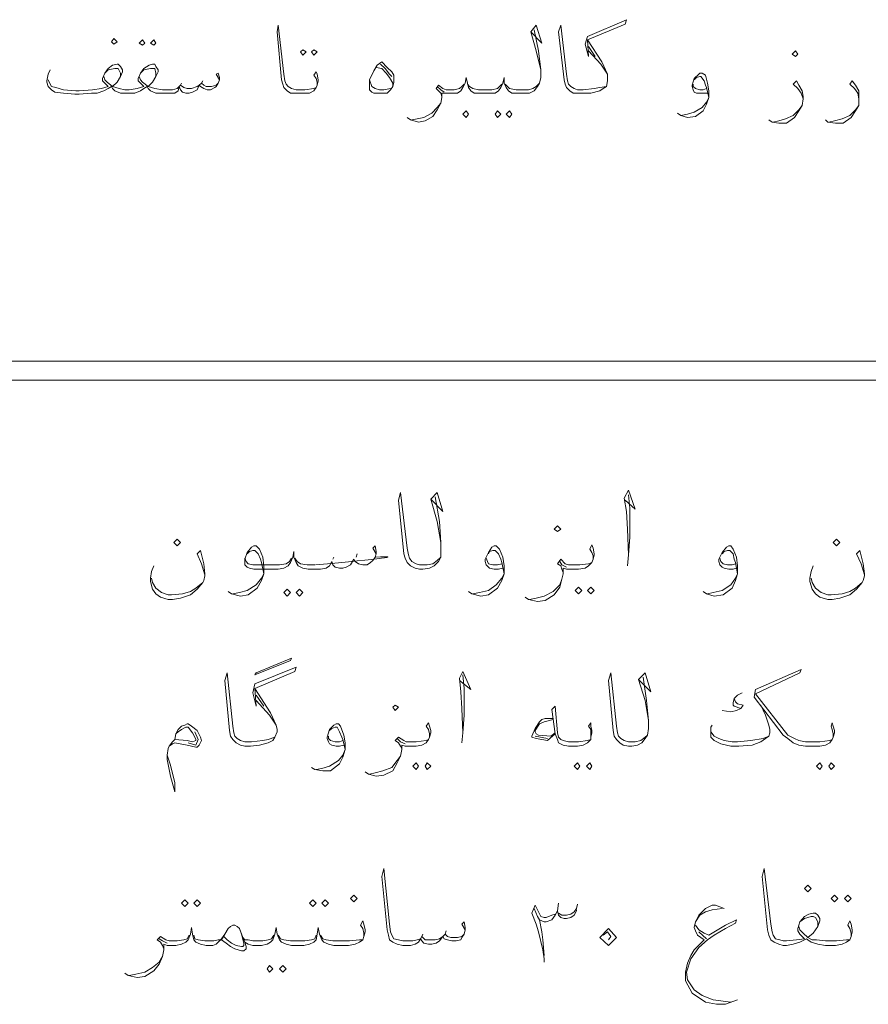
# Model space of a CAD drawing. Header units: inches. Extents: x 5.7 to 89.8, y 4 to 63.5.
# Tile 14 of 34: x 38.3 to 45.7, y 46.5 to 55.1. Entities that reach past the tile are written whole.
import ezdxf

# ---------------------------------------------------------------- set-up
doc = ezdxf.new("R2010")
doc.units = ezdxf.units.IN
doc.header["$MEASUREMENT"] = 0
doc.layers.add('PDF_textt', color=7, linetype='Continuous')

msp = doc.modelspace()

# ---------------------------------------------------------------- linework, layer by layer
at = {"layer": 'PDF_textt', "lineweight": 20}
for points in [[(43.4303, 54.4901), (43.3725, 54.4805), (43.3243, 54.4709), (43.228, 54.4612), (43.1895, 54.4612), (43.1799, 54.4612), (43.151, 54.4709), (43.1221, 54.4901), (43.1028, 54.5094), (43.0932, 54.5383), (43.0836, 54.5961), (43.0354, 55.0198), (43.0161, 54.962), (43.0643, 54.5479), (43.0739, 54.5094), (43.0836, 54.4805), (43.1125, 54.4516), (43.1414, 54.4323), (43.1799, 54.4323), (43.1895, 54.4323), (43.228, 54.4323), (43.2955, 54.4323), (43.3725, 54.4516), (43.4014, 54.4709), (43.4303, 54.4901), (43.4399, 54.5383), (43.4399, 54.5575), (43.4399, 54.5961), (43.3918, 54.702), (43.2666, 54.8946), (43.594, 55.0295), (43.6037, 55.068), (43.2666, 54.9235), (43.2473, 54.8561), (43.2762, 54.7502), (43.2666, 54.8946)], [(40.9262, 54.4998), (40.9262, 54.5286), (40.9165, 54.5575), (40.8973, 54.5864), (40.9165, 54.6153), (40.9262, 54.5961), (40.9358, 54.5479), (40.9358, 54.5383), (40.9262, 54.4998), (40.9165, 54.4805), (40.8973, 54.4516), (40.8588, 54.4323), (40.8106, 54.4323), (40.7432, 54.4323), (40.695, 54.4323), (40.6661, 54.4516), (40.6372, 54.4805), (40.6276, 54.5094), (40.618, 54.5479), (40.5795, 54.962), (40.5891, 55.0198), (40.6372, 54.5961), (40.6469, 54.5383), (40.6565, 54.5094), (40.6758, 54.4901), (40.7047, 54.4709), (40.7432, 54.4612), (40.8202, 54.4612), (40.8973, 54.4709), (40.9165, 54.4805)], [(42.8043, 54.9813), (42.8428, 54.7983), (42.8621, 54.6346), (42.8621, 54.5672), (42.8524, 54.519), (42.8332, 54.4901), (42.8043, 54.4516), (42.7657, 54.4323), (42.7176, 54.4323), (42.6983, 54.4323), (42.6502, 54.4323), (42.6116, 54.4323), (42.5827, 54.4516), (42.5635, 54.4805), (42.5442, 54.519), (42.5442, 54.5672), (42.5346, 54.519), (42.5153, 54.4805), (42.4961, 54.4516), (42.4672, 54.4323), (42.4286, 54.4323), (42.3805, 54.4323), (42.3323, 54.4323), (42.2842, 54.4323), (42.2553, 54.4516), (42.236, 54.4805), (42.2264, 54.519), (42.2168, 54.5672), (42.2071, 54.519), (42.1879, 54.4805), (42.1686, 54.4516), (42.1397, 54.4323), (42.1012, 54.4323), (42.053, 54.4323), (42.0241, 54.4323), (42.0049, 54.4323), (42.0049, 54.3938), (41.9952, 54.3457), (41.9663, 54.2879), (41.9278, 54.2301), (41.8604, 54.1916), (41.8026, 54.1819), (41.7352, 54.2012), (41.7063, 54.2204)], [(42.7754, 54.962), (42.8717, 54.8657), (42.8235, 55.0198), (42.7754, 54.962), (42.8235, 54.7983), (42.8621, 54.6346)], [(43.2762, 54.8368), (43.334, 54.7502)], [(43.2762, 54.7983), (43.3821, 54.6827), (43.4399, 54.5961)], [(38.5954, 54.5479), (38.6051, 54.5286), (38.6243, 54.4901), (38.6628, 54.4805), (38.7303, 54.4612), (38.8362, 54.4516), (38.8651, 54.4516), (38.9807, 54.4612), (39.0577, 54.4709), (39.1155, 54.4901), (39.0866, 54.519), (39.0674, 54.5383), (39.0674, 54.5575), (39.0866, 54.6057), (39.1155, 54.6442), (39.154, 54.6731), (39.1926, 54.6827), (39.2022, 54.6827), (39.2215, 54.6635), (39.2407, 54.6346), (39.2407, 54.6153), (39.2215, 54.5768), (39.1926, 54.5286), (39.154, 54.4901), (39.1829, 54.4805), (39.2118, 54.4709), (39.26, 54.4612), (39.2792, 54.4612), (39.2985, 54.4612), (39.3659, 54.4709), (39.4237, 54.4901), (39.3948, 54.519), (39.3756, 54.5383), (39.3756, 54.5575), (39.3948, 54.6057), (39.4237, 54.6442), (39.4719, 54.6731), (39.5008, 54.6827), (39.52, 54.6827), (39.5297, 54.6635), (39.5489, 54.6346), (39.5489, 54.6153), (39.5297, 54.5768), (39.5008, 54.5286), (39.4622, 54.4901), (39.4911, 54.4805), (39.52, 54.4709), (39.5874, 54.4612), (39.6067, 54.4612), (39.6741, 54.4612), (39.7126, 54.4709), (39.7319, 54.4901), (39.7415, 54.4998), (39.7704, 54.4805), (39.7993, 54.4709), (39.8379, 54.4709), (39.886, 54.4901), (39.9053, 54.4998), (39.9245, 54.519), (39.9438, 54.4998), (39.9631, 54.4901), (40.0112, 54.4901), (40.0497, 54.4998), (40.069, 54.519)], [(39.2215, 54.5768), (39.2215, 54.6057), (39.2022, 54.6442), (39.1926, 54.6442), (39.1733, 54.6442), (39.1155, 54.6346), (39.0866, 54.6057)], [(39.5297, 54.5768), (39.5297, 54.6057), (39.52, 54.6442), (39.5008, 54.6442), (39.4815, 54.6442), (39.4237, 54.6346), (39.3948, 54.6057)], [(41.4366, 54.6538), (41.4848, 54.6442), (41.5233, 54.6057), (41.5522, 54.5672), (41.5811, 54.519), (41.5811, 54.4901)], [(41.4752, 54.6827), (41.5137, 54.6442), (41.5522, 54.5961), (41.5715, 54.5768)], [(40.0786, 54.5479), (40.0497, 54.5961), (40.069, 54.6057), (40.0786, 54.5672), (40.0786, 54.5479), (40.069, 54.519), (40.0497, 54.4901), (40.0401, 54.4805), (40.0016, 54.4612), (39.9727, 54.4612), (39.9438, 54.4709), (39.9149, 54.4901), (39.9053, 54.4998), (39.886, 54.4612), (39.8475, 54.442), (39.8186, 54.4323), (39.7897, 54.4323), (39.7608, 54.442), (39.7415, 54.4612), (39.7319, 54.4901), (39.7223, 54.4516), (39.6934, 54.4323), (39.6549, 54.4323), (39.6067, 54.4323), (39.5874, 54.4323), (39.5297, 54.4323), (39.4815, 54.4516), (39.4622, 54.4709), (39.4526, 54.4901), (39.4237, 54.4709), (39.3948, 54.4516), (39.3467, 54.4323), (39.2985, 54.4323), (39.2792, 54.4323), (39.2696, 54.4323), (39.2215, 54.4323), (39.1733, 54.4516), (39.154, 54.4709), (39.1444, 54.4901), (39.1155, 54.4709), (39.077, 54.4516), (39.0192, 54.4323), (38.971, 54.4323), (38.8651, 54.4227), (38.8266, 54.4227), (38.7303, 54.4323), (38.6532, 54.442), (38.6243, 54.4612), (38.5954, 54.4901), (38.5858, 54.5286), (38.5858, 54.5383), (38.5954, 54.5961), (38.6147, 54.6346)], [(39.077, 54.5768), (39.0866, 54.5479), (39.1059, 54.5286), (39.154, 54.4901)], [(39.3852, 54.5768), (39.3948, 54.5479), (39.4141, 54.5286), (39.4622, 54.4901)], [(44.3067, 54.4323), (44.2778, 54.4323), (44.2393, 54.4323), (44.2104, 54.4323), (44.1912, 54.442), (44.1815, 54.4612), (44.1719, 54.4901), (44.1719, 54.4998), (44.1912, 54.5575), (44.2297, 54.5961), (44.2393, 54.6057), (44.2586, 54.6057), (44.2875, 54.5864), (44.3067, 54.519), (44.3164, 54.4516), (44.3164, 54.3938), (44.2971, 54.336), (44.2682, 54.2782), (44.2008, 54.2301), (44.1334, 54.2204), (44.0756, 54.2397), (44.0467, 54.259)], [(44.1912, 54.5479), (44.2104, 54.5672), (44.2393, 54.5768), (44.2489, 54.5768), (44.2778, 54.5383), (44.2875, 54.4998), (44.2971, 54.4805), (44.3164, 54.3938), (44.2971, 54.3553), (44.2586, 54.3071), (44.1912, 54.2686), (44.1334, 54.2493), (44.0756, 54.2397)], [(39.7512, 54.519), (39.7415, 54.4998)], [(39.9342, 54.5383), (39.9245, 54.519)], [(41.5618, 54.4709), (41.5041, 54.4612), (41.4655, 54.4612), (41.427, 54.4709), (41.3981, 54.4901), (41.3788, 54.5479)], [(42.1975, 54.5094), (42.1782, 54.4901), (42.159, 54.4709), (42.1108, 54.4612), (42.053, 54.4612), (42.0434, 54.4612), (42.0145, 54.4709), (41.976, 54.4998), (41.9567, 54.4709), (41.976, 54.4516), (41.9952, 54.4323), (42.0049, 54.4034)], [(42.0241, 54.442), (41.9952, 54.4612), (41.9663, 54.4901)], [(42.525, 54.5094), (42.5057, 54.4901), (42.4864, 54.4709), (42.4383, 54.4612), (42.3805, 54.4612), (42.3227, 54.4612), (42.2745, 54.4709), (42.2457, 54.4901), (42.2264, 54.5094)], [(42.8524, 54.519), (42.8235, 54.4901), (42.7946, 54.4709), (42.7561, 54.4612), (42.6983, 54.4612), (42.6502, 54.4612), (42.5924, 54.4709), (42.5731, 54.4901), (42.5539, 54.5094)], [(44.2971, 54.4709), (44.2682, 54.4612), (44.2393, 54.4612), (44.2008, 54.4709), (44.1815, 54.4901), (44.1815, 54.5094)], [(45.135, 54.3842), (45.1158, 54.4323), (45.0869, 54.4709), (45.0483, 54.5094), (45.0772, 54.5383), (45.0965, 54.4998), (45.1254, 54.4516), (45.135, 54.4034), (45.135, 54.3842), (45.1254, 54.3264), (45.0965, 54.2782), (45.058, 54.2204), (44.9905, 54.1723), (44.9231, 54.1723), (44.8653, 54.1819), (44.8364, 54.2012)], [(45.6166, 54.3842), (45.6069, 54.4323), (45.578, 54.4709), (45.5395, 54.5094), (45.5588, 54.5383), (45.5877, 54.4998), (45.6166, 54.4516), (45.6166, 54.4034), (45.6166, 54.3842), (45.6166, 54.3264), (45.5877, 54.2782), (45.5492, 54.2204), (45.4817, 54.1723), (45.4143, 54.1723), (45.3469, 54.1819), (45.3276, 54.2012)], [(41.7448, 54.2012), (41.793, 54.2108), (41.8508, 54.2204), (41.9182, 54.259), (41.9663, 54.3071), (41.9952, 54.3457)], [(44.875, 54.1819), (44.9231, 54.1916), (44.9809, 54.2108), (45.0483, 54.2397), (45.0965, 54.2879), (45.1254, 54.3264)], [(45.3565, 54.1819), (45.4047, 54.1916), (45.4721, 54.2108), (45.5395, 54.2397), (45.5877, 54.2879), (45.6166, 54.3264)], [(74.4235, 52.1112), (19.2078, 52.1112)], [(74.4235, 51.9475), (19.2078, 51.9475)], [(41.9471, 50.9362), (41.9856, 50.7243), (41.9952, 50.5413), (41.9952, 50.4643), (41.9952, 50.4161), (41.976, 50.3776), (41.9375, 50.3391), (41.8989, 50.3198), (41.8411, 50.3102), (41.8219, 50.3102), (41.8122, 50.3102), (41.7737, 50.3198), (41.7352, 50.3391), (41.7063, 50.368), (41.687, 50.4065), (41.6774, 50.445), (41.6293, 50.9073), (41.6485, 50.9747), (41.7063, 50.4932), (41.7159, 50.4354), (41.7256, 50.4065), (41.7448, 50.3776), (41.7834, 50.3583), (41.8122, 50.3487), (41.8219, 50.3487), (41.8797, 50.3487), (41.9278, 50.3583), (41.9663, 50.3872), (41.9952, 50.4161)], [(41.9086, 50.9169), (42.0145, 50.811), (41.9663, 50.9747), (41.9086, 50.9169), (41.9663, 50.7243), (41.9952, 50.5413)], [(43.594, 50.9073), (43.6807, 50.8303), (43.6229, 50.994), (43.5844, 50.9266), (43.6037, 50.811), (43.6133, 50.6569), (43.6229, 50.4354), (43.6133, 50.3391)], [(43.6229, 50.4354), (43.6325, 50.5895), (43.6325, 50.8399), (43.6229, 50.9555)], [(39.9534, 50.262), (39.9245, 50.3583), (39.886, 50.445), (39.9149, 50.4739), (39.9438, 50.3583), (39.9534, 50.2717), (39.9534, 50.2524), (39.9438, 50.2139), (39.9342, 50.1946), (39.886, 50.1368), (39.8282, 50.0887), (39.7415, 50.0598), (39.6741, 50.0501), (39.6356, 50.0501), (39.5682, 50.0694), (39.5297, 50.0983), (39.5008, 50.1368), (39.4815, 50.2042), (39.4815, 50.2331), (39.4911, 50.2909), (39.5104, 50.3391)], [(41.4366, 50.445), (41.4077, 50.4932), (41.427, 50.5124), (41.4366, 50.4643), (41.4366, 50.445), (41.427, 50.4161), (41.4077, 50.3872), (41.3885, 50.368), (41.3596, 50.3487), (41.3211, 50.3487), (41.2825, 50.3583), (41.2536, 50.3776), (41.244, 50.3969), (41.2151, 50.3487), (41.1766, 50.3294), (41.1477, 50.3198), (41.1188, 50.3198), (41.0803, 50.3294), (41.061, 50.3487), (41.0514, 50.3776), (41.0321, 50.3391), (41.0032, 50.3198), (40.9551, 50.3102), (40.9069, 50.3102), (40.8491, 50.3102), (40.801, 50.3198), (40.7624, 50.3391), (40.7432, 50.368), (40.7239, 50.4161), (40.7239, 50.4643), (40.7143, 50.4161), (40.695, 50.368), (40.6758, 50.3391), (40.6372, 50.3198), (40.5891, 50.3102), (40.5313, 50.3102), (40.3772, 50.3102), (40.3387, 50.3198), (40.3194, 50.3294), (40.3002, 50.3487), (40.3002, 50.3776), (40.3002, 50.3969), (40.3194, 50.4546), (40.3579, 50.5028), (40.3772, 50.5124), (40.3965, 50.5124), (40.4254, 50.4835), (40.4543, 50.4161), (40.4639, 50.3391), (40.4639, 50.2717), (40.4446, 50.2139), (40.4061, 50.1464), (40.329, 50.0887), (40.2616, 50.079), (40.1846, 50.0983), (40.1557, 50.1176)], [(40.3194, 50.445), (40.3387, 50.4643), (40.3676, 50.4739), (40.3868, 50.4739), (40.4157, 50.445), (40.435, 50.3969), (40.4446, 50.368), (40.4639, 50.2717), (40.4446, 50.2331), (40.3965, 50.1753), (40.3194, 50.1272), (40.252, 50.1079), (40.1942, 50.0983)], [(42.5346, 50.3198), (42.4961, 50.3102), (42.4575, 50.3102), (42.419, 50.3198), (42.4094, 50.3294), (42.3901, 50.3487), (42.3805, 50.3776), (42.3805, 50.3969), (42.4094, 50.4546), (42.4383, 50.5028), (42.4575, 50.5124), (42.4768, 50.5124), (42.5057, 50.4835), (42.5346, 50.4161), (42.5442, 50.3391), (42.5442, 50.2717), (42.525, 50.2139), (42.4864, 50.1464), (42.4094, 50.0887), (42.342, 50.079), (42.2649, 50.0983), (42.236, 50.1176)], [(42.4094, 50.445), (42.419, 50.4643), (42.4479, 50.4739), (42.4672, 50.4739), (42.4961, 50.445), (42.5153, 50.3969), (42.525, 50.368), (42.5442, 50.2717), (42.525, 50.2331), (42.4768, 50.1753), (42.4094, 50.1272), (42.3323, 50.1079), (42.2745, 50.0983)], [(43.3147, 50.3969), (43.3147, 50.4258), (43.3051, 50.4546), (43.2858, 50.4835), (43.3051, 50.5221), (43.3147, 50.4932), (43.3243, 50.445), (43.3243, 50.4354), (43.3147, 50.3969), (43.3051, 50.368), (43.2762, 50.3391), (43.2473, 50.3198), (43.1895, 50.3102), (43.1125, 50.3102), (43.0836, 50.3102), (43.0547, 50.3198), (43.0547, 50.2717), (43.045, 50.2235), (43.0258, 50.1561), (42.9776, 50.0887), (42.9006, 50.0405), (42.8332, 50.0309), (42.7561, 50.0501), (42.7272, 50.0694)], [(44.5571, 50.3198), (44.5282, 50.3102), (44.4897, 50.3102), (44.4512, 50.3198), (44.4319, 50.3294), (44.4127, 50.3487), (44.403, 50.3776), (44.403, 50.3969), (44.4319, 50.4546), (44.4705, 50.5028), (44.4897, 50.5124), (44.509, 50.5124), (44.5282, 50.4835), (44.5571, 50.4161), (44.5668, 50.3391), (44.5668, 50.2717), (44.5475, 50.2139), (44.5186, 50.1464), (44.4416, 50.0887), (44.3645, 50.079), (44.2971, 50.0983), (44.2682, 50.1176)], [(44.4319, 50.445), (44.4512, 50.4643), (44.4801, 50.4739), (44.4994, 50.4739), (44.5282, 50.445), (44.5379, 50.3969), (44.5475, 50.368), (44.5668, 50.2717), (44.5475, 50.2331), (44.509, 50.1753), (44.4319, 50.1272), (44.3549, 50.1079), (44.3067, 50.0983)], [(45.6647, 50.262), (45.6358, 50.3583), (45.5973, 50.445), (45.6262, 50.4739), (45.6551, 50.3583), (45.6647, 50.2717), (45.6647, 50.2524), (45.6551, 50.2139), (45.6455, 50.1946), (45.5973, 50.1368), (45.5395, 50.0887), (45.4528, 50.0598), (45.3854, 50.0501), (45.3469, 50.0501), (45.2795, 50.0694), (45.241, 50.0983), (45.2121, 50.1368), (45.1928, 50.2042), (45.1928, 50.2331), (45.2024, 50.2909), (45.2217, 50.3391)], [(40.7047, 50.4065), (40.6854, 50.3776), (40.6565, 50.3583), (40.5987, 50.3487), (40.5313, 50.3487), (40.3676, 50.3487), (40.329, 50.3583), (40.3098, 50.3776), (40.3002, 50.4065)], [(40.7336, 50.4065), (40.7528, 50.3776), (40.7817, 50.3583), (40.8395, 50.3487), (40.9069, 50.3487)], [(41.0706, 50.4161), (41.061, 50.3969)], [(41.2729, 50.445), (41.2633, 50.4161)], [(42.525, 50.3583), (42.4864, 50.3487), (42.4479, 50.3487), (42.4094, 50.3583), (42.3998, 50.3776), (42.3901, 50.4065)], [(43.0547, 50.2813), (43.045, 50.3102), (43.0354, 50.3391), (43.0065, 50.3583), (43.0354, 50.3969), (43.0739, 50.3583), (43.1028, 50.3487), (43.1125, 50.3487), (43.1991, 50.3487), (43.2762, 50.3583), (43.3051, 50.368)], [(43.0836, 50.3294), (43.045, 50.3487), (43.0258, 50.3776)], [(44.5475, 50.3583), (44.5186, 50.3487), (44.4801, 50.3487), (44.4416, 50.3583), (44.4223, 50.3776), (44.4127, 50.4065)], [(39.4911, 50.2331), (39.5008, 50.1946), (39.5297, 50.1464), (39.5778, 50.1079), (39.6356, 50.0887), (39.6645, 50.0887), (39.7608, 50.0983), (39.8282, 50.1176), (39.8764, 50.1464), (39.9342, 50.1946)], [(42.7657, 50.0501), (42.8235, 50.0598), (42.8909, 50.079), (42.968, 50.1176), (43.0258, 50.1753), (43.045, 50.2235)], [(45.2024, 50.2331), (45.2121, 50.1946), (45.241, 50.1464), (45.2891, 50.1079), (45.3469, 50.0887), (45.3758, 50.0887), (45.4721, 50.0983), (45.5395, 50.1176), (45.5877, 50.1464), (45.6455, 50.1946)], [(40.5602, 48.8559), (40.5024, 48.8366), (40.4543, 48.827), (40.3579, 48.8173), (40.3098, 48.8173), (40.3002, 48.8173), (40.2616, 48.827), (40.2327, 48.8462), (40.2135, 48.8655), (40.2038, 48.8944), (40.1942, 48.9522), (40.1461, 49.4145), (40.1268, 49.3471), (40.1653, 48.9137), (40.1749, 48.8655), (40.1942, 48.8366), (40.2231, 48.8077), (40.2616, 48.7884), (40.3002, 48.7788), (40.3098, 48.7788), (40.3483, 48.7788), (40.4254, 48.7884), (40.5024, 48.8077), (40.5409, 48.827), (40.5602, 48.8559), (40.5795, 48.904), (40.5795, 48.9233), (40.5698, 48.9618), (40.5217, 49.0678), (40.3868, 49.2796), (40.7336, 49.4241), (40.7432, 49.4626), (40.3868, 49.3182), (40.3676, 49.2411), (40.3965, 49.1255), (40.3868, 49.2796)], [(45.3951, 48.8559), (45.3951, 48.8848), (45.3854, 48.9233), (45.3758, 48.9522), (45.3854, 48.9811), (45.3951, 48.9522), (45.4047, 48.9137), (45.4047, 48.8944), (45.3951, 48.8559), (45.3854, 48.8366), (45.3662, 48.8077), (45.3276, 48.7884), (45.2795, 48.7788), (45.2024, 48.7788), (45.1543, 48.7788), (45.0965, 48.7884), (45.0483, 48.8077), (45.0002, 48.8462), (44.9617, 48.8751), (44.7112, 49.2026), (44.7209, 49.27), (45.1158, 49.4434), (45.1061, 49.4145), (44.7209, 49.2315), (45.0002, 48.8751), (45.058, 48.8462), (45.0965, 48.827), (45.1543, 48.8173), (45.2024, 48.8173), (45.2795, 48.8173), (45.3662, 48.827), (45.3854, 48.8366)], [(42.159, 49.3471), (42.2553, 49.27), (42.1879, 49.4241), (42.159, 49.3663), (42.1686, 49.2507), (42.1782, 49.1063), (42.1879, 48.8944), (42.1782, 48.8077)], [(42.1879, 48.8944), (42.1975, 49.0485), (42.1975, 49.2796), (42.1879, 49.3952)], [(43.7481, 49.376), (43.777, 49.1737), (43.7963, 49.0003), (43.7963, 48.9329), (43.7866, 48.8751), (43.7674, 48.8462), (43.7385, 48.8077), (43.7, 48.7884), (43.6518, 48.7788), (43.6325, 48.7788), (43.6229, 48.7788), (43.5748, 48.7884), (43.5459, 48.8077), (43.517, 48.8366), (43.4977, 48.8655), (43.4881, 48.9137), (43.4496, 49.3471), (43.4688, 49.4145), (43.517, 48.9522), (43.5266, 48.8944), (43.5362, 48.8655), (43.5555, 48.8462), (43.5844, 48.827), (43.6229, 48.8173), (43.6325, 48.8173), (43.6807, 48.8173), (43.7289, 48.827), (43.7674, 48.8559), (43.7866, 48.8751)], [(43.7096, 49.3567), (43.8155, 49.2507), (43.7674, 49.4145), (43.7096, 49.3567), (43.7674, 49.1737), (43.7963, 49.0003)], [(40.3965, 49.2219), (40.4639, 49.1255)], [(44.6053, 49.2411), (44.5668, 49.2219), (44.5379, 49.193), (44.5282, 49.1544), (44.5282, 49.1352), (44.5379, 49.1255), (44.5957, 49.1063), (44.5571, 49.087), (44.509, 49.0774), (44.4319, 49.087)], [(44.5379, 49.193), (44.5475, 49.1641), (44.5668, 49.1448), (44.6149, 49.1352), (44.5957, 49.1063)], [(40.3965, 49.1737), (40.512, 49.0485), (40.5698, 48.9618)], [(43.2955, 48.8559), (43.2955, 48.8848), (43.2955, 48.9233), (43.2762, 48.9522), (43.2955, 48.9811), (43.2955, 48.9522), (43.3051, 48.9137), (43.3051, 48.8944), (43.2955, 48.8559), (43.2955, 48.8366), (43.2666, 48.8077), (43.228, 48.7884), (43.1799, 48.7788), (43.1028, 48.7788), (43.0547, 48.7884), (43.0161, 48.8077), (43.0065, 48.8366), (42.9873, 48.8848), (42.9584, 49.0966), (42.9873, 49.1255), (43.0065, 48.8944), (43.0161, 48.8559), (43.0354, 48.8366), (43.0547, 48.827), (43.1028, 48.8173), (43.1895, 48.8173), (43.2666, 48.827), (43.2955, 48.8366)], [(44.769, 49.1352), (44.8076, 49.0485), (44.8364, 48.9618), (44.8461, 48.9233), (44.8461, 48.8944), (44.8364, 48.8655), (44.8076, 48.8462), (44.769, 48.8173), (44.692, 48.7884), (44.5764, 48.7788), (44.509, 48.7788), (44.4223, 48.7981), (44.3645, 48.827), (44.3356, 48.8559), (44.3356, 48.8848), (44.3356, 48.8944), (44.3356, 48.9425), (44.3453, 48.9618)], [(42.968, 49.0196), (42.9006, 49.0196), (42.8717, 49.01), (42.8524, 48.9907), (42.8139, 48.9329), (42.785, 48.8655), (42.785, 48.8559), (42.8235, 48.8462), (42.9198, 48.827), (42.9873, 48.8848)], [(39.703, 48.8848), (39.7223, 48.904), (39.7512, 48.9233), (39.7897, 48.9425), (39.809, 48.9425), (39.8475, 48.8944), (39.8667, 48.8559), (39.8764, 48.8366), (39.8764, 48.827), (39.8475, 48.8173), (39.7993, 48.827), (39.6934, 48.8366), (39.6741, 48.8173), (39.6452, 48.7788), (39.6356, 48.7596), (39.626, 48.7018), (39.626, 48.6632), (39.6549, 48.5188), (39.6934, 48.3839), (39.6934, 48.3936), (39.6934, 48.461), (39.6549, 48.6151), (39.626, 48.7018)], [(39.6934, 48.8366), (39.703, 48.8848), (39.7223, 48.9233), (39.7512, 48.9522), (39.7801, 48.9618), (39.7993, 48.9714), (39.809, 48.9714), (39.8379, 48.9522), (39.886, 48.9137), (39.9149, 48.8559), (39.9245, 48.827), (39.9053, 48.7884), (39.886, 48.7692), (39.8764, 48.7692), (39.7993, 48.7884), (39.6934, 48.8077), (39.6741, 48.7981), (39.6452, 48.7788)], [(41.1573, 48.7884), (41.1188, 48.7788), (41.0899, 48.7788), (41.0514, 48.7884), (41.0321, 48.7981), (41.0225, 48.8173), (41.0129, 48.8462), (41.0129, 48.8559), (41.0321, 48.9233), (41.0706, 48.9618), (41.0899, 48.9714), (41.1092, 48.9714), (41.1284, 48.9522), (41.1573, 48.8751), (41.167, 48.8077), (41.167, 48.7499), (41.1477, 48.6825), (41.1188, 48.6247), (41.0418, 48.5669), (40.9743, 48.5669), (40.9069, 48.5766), (40.878, 48.5958)], [(41.0321, 48.9137), (41.0514, 48.9329), (41.0803, 48.9425), (41.0995, 48.9425), (41.1188, 48.904), (41.1381, 48.8559), (41.1477, 48.8366), (41.167, 48.7499), (41.1477, 48.7018), (41.1092, 48.6536), (41.0321, 48.6055), (40.9647, 48.5862), (40.9165, 48.5766)], [(41.8989, 48.8559), (41.8989, 48.8848), (41.8893, 48.9233), (41.87, 48.9522), (41.8893, 48.9811), (41.8989, 48.9522), (41.9086, 48.9137), (41.9086, 48.8944), (41.8989, 48.8559), (41.8893, 48.8366), (41.87, 48.8077), (41.8315, 48.7884), (41.7834, 48.7788), (41.7063, 48.7788), (41.687, 48.7788), (41.6582, 48.7884), (41.6582, 48.7499), (41.6485, 48.6921), (41.6196, 48.6343), (41.5811, 48.5669), (41.5041, 48.5284), (41.4366, 48.5188), (41.3692, 48.538), (41.3403, 48.5573)], [(42.968, 49.01), (42.8909, 48.9907), (42.8524, 48.9714), (42.8139, 48.9137), (42.8139, 48.904), (42.8235, 48.8848), (42.8428, 48.8751), (42.9487, 48.8655), (42.9873, 48.8944)], [(44.8364, 48.8655), (44.7883, 48.8462), (44.6823, 48.827), (44.5668, 48.8173), (44.5186, 48.8173), (44.4512, 48.827), (44.403, 48.8462), (44.3645, 48.8655), (44.3356, 48.904), (44.3356, 48.9329)], [(39.8667, 48.904), (39.8956, 48.8366), (39.8764, 48.7884), (39.809, 48.8077)], [(41.1477, 48.827), (41.1188, 48.8173), (41.0803, 48.8173), (41.0418, 48.827), (41.0225, 48.8462), (41.0225, 48.8655)], [(41.6582, 48.7596), (41.6485, 48.7788), (41.6293, 48.8077), (41.6004, 48.827), (41.6293, 48.8559), (41.6774, 48.827), (41.6967, 48.8173), (41.7063, 48.8173), (41.7834, 48.8173), (41.87, 48.827), (41.8893, 48.8366)], [(41.687, 48.7981), (41.6485, 48.8173), (41.6196, 48.8462)], [(42.9198, 48.8462), (42.8139, 48.8655)], [(41.3788, 48.538), (41.427, 48.5477), (41.4944, 48.5669), (41.5715, 48.5958), (41.6196, 48.6536), (41.6485, 48.6921)], [(42.2071, 47.1897), (42.1782, 47.2378), (42.1975, 47.2571), (42.2071, 47.2089), (42.2071, 47.1897), (42.1975, 47.1511), (42.1782, 47.1223), (42.1686, 47.103), (42.1301, 47.0934), (42.0916, 47.0934), (42.053, 47.103), (42.0241, 47.1126), (42.0145, 47.1319), (41.9856, 47.0934), (41.9567, 47.0741), (41.9182, 47.0645), (41.8893, 47.0645), (41.8508, 47.0741), (41.8315, 47.0934), (41.8219, 47.1126), (41.8026, 47.0837), (41.7737, 47.0645), (41.7352, 47.0548), (41.6774, 47.0548), (41.6678, 47.0548), (41.6196, 47.0645), (41.5811, 47.0837), (41.5522, 47.103), (41.5426, 47.1415), (41.5329, 47.1897), (41.4848, 47.652), (41.5041, 47.7194), (41.5522, 47.2378), (41.5618, 47.1704), (41.5715, 47.1415), (41.5907, 47.1126), (41.6293, 47.103), (41.6678, 47.0934), (41.6774, 47.0934), (41.7545, 47.0934), (41.793, 47.103), (41.8219, 47.1126), (41.8315, 47.1319), (41.8604, 47.103), (41.8989, 47.103), (41.9471, 47.103), (41.9856, 47.1126), (42.0145, 47.1319), (42.0338, 47.1511), (42.053, 47.1319), (42.0819, 47.1223), (42.1397, 47.1223), (42.1782, 47.1319), (42.1975, 47.1511)], [(45.5492, 47.1319), (45.5492, 47.1608), (45.5395, 47.1993), (45.5203, 47.2282), (45.5395, 47.2667), (45.5492, 47.2378), (45.5588, 47.1897), (45.5588, 47.1704), (45.5492, 47.1319), (45.5395, 47.103), (45.5106, 47.0837), (45.4721, 47.0645), (45.4143, 47.0548), (45.3469, 47.0548), (45.3276, 47.0548), (45.2602, 47.0645), (45.2024, 47.0837), (45.1735, 47.103), (45.1639, 47.1126), (45.1446, 47.103), (45.1061, 47.0837), (45.0483, 47.0645), (44.9905, 47.0548), (44.9713, 47.0548), (44.9617, 47.0548), (44.9231, 47.0645), (44.8846, 47.0837), (44.8557, 47.103), (44.8364, 47.1415), (44.8268, 47.1897), (44.7787, 47.652), (44.7979, 47.7194), (44.8557, 47.2378), (44.8653, 47.1704), (44.875, 47.1415), (44.8942, 47.1126), (44.9328, 47.103), (44.9617, 47.0934), (44.9713, 47.0934), (44.9905, 47.0934), (45.0772, 47.103), (45.1446, 47.1126), (45.1061, 47.1511), (45.0869, 47.18), (45.0869, 47.1993), (45.1061, 47.2571), (45.1446, 47.3052), (45.1832, 47.3245), (45.2217, 47.3341), (45.241, 47.3341), (45.2602, 47.3149), (45.2795, 47.286), (45.2795, 47.2667), (45.2602, 47.2186), (45.2217, 47.1608), (45.1735, 47.1223), (45.2121, 47.103), (45.2506, 47.103), (45.3276, 47.0934), (45.3469, 47.0934), (45.4239, 47.0934), (45.5106, 47.103), (45.5395, 47.103)], [(42.8909, 46.9104), (42.8909, 46.9393), (42.8813, 47.0163), (42.8428, 47.1704), (42.8235, 47.2378), (42.785, 47.3341), (42.8139, 47.4016), (42.8621, 47.3052), (42.8909, 47.2956), (42.9102, 47.2956), (42.9584, 47.3149), (42.9873, 47.3245)], [(43.1702, 47.363), (43.1702, 47.3534), (43.151, 47.3149), (43.1221, 47.2956), (43.0836, 47.286), (43.0643, 47.286), (43.0354, 47.2956), (43.0161, 47.3149), (43.0065, 47.3534), (43.0161, 47.4208)], [(43.0161, 47.3341), (43.045, 47.3149), (43.0836, 47.3149), (43.1221, 47.3245), (43.151, 47.3438), (43.1702, 47.3727), (43.1799, 47.4112)], [(44.4512, 47.3727), (44.3741, 47.4016), (44.3453, 47.4016), (44.2875, 47.3727), (44.2297, 47.3149), (44.2008, 47.2571), (44.1912, 47.2089), (44.2008, 47.18), (44.22, 47.1415), (44.2778, 47.103), (44.1912, 47.0163), (44.1623, 46.9682), (44.1334, 46.9007), (44.1141, 46.8237), (44.1141, 46.7466), (44.1719, 46.6407), (44.2875, 46.5636), (44.3838, 46.5444), (44.4608, 46.5444), (44.5668, 46.5829)], [(42.8043, 47.3727), (42.8332, 47.3052), (42.8524, 47.2764), (42.8909, 47.2571), (42.9102, 47.2571), (42.9584, 47.2764), (42.9873, 47.3149), (43.0065, 47.3534)], [(44.2008, 47.2571), (44.2393, 47.3149), (44.2875, 47.3438), (44.3453, 47.363), (44.4319, 47.3727)], [(41.3307, 47.1319), (41.3307, 47.1608), (41.3211, 47.1993), (41.3018, 47.2282), (41.3211, 47.2667), (41.3307, 47.2378), (41.3403, 47.1897), (41.3403, 47.1704), (41.3307, 47.1319), (41.3211, 47.103), (41.2922, 47.0837), (41.2536, 47.0645), (41.1959, 47.0548), (41.1284, 47.0548), (41.0706, 47.0548), (41.0225, 47.0645), (40.984, 47.0837), (40.9647, 47.103), (40.9454, 47.1511), (40.9358, 47.2089), (40.9262, 47.1511), (40.9165, 47.103), (40.8973, 47.0837), (40.8588, 47.0645), (40.8106, 47.0548), (40.7528, 47.0548), (40.7047, 47.0548), (40.6565, 47.0645), (40.618, 47.0837), (40.5987, 47.103), (40.5795, 47.1511), (40.5698, 47.2089), (40.5602, 47.1511), (40.5409, 47.103), (40.5217, 47.0837), (40.4928, 47.0645), (40.4446, 47.0548), (40.3868, 47.0548), (40.3676, 47.0548), (40.329, 47.0645), (40.3002, 47.0837), (40.2809, 47.1223), (40.252, 47.1993), (40.2327, 47.2186), (40.2135, 47.2282), (40.1942, 47.2282), (40.1749, 47.2186), (40.1557, 47.1993), (40.1268, 47.1511), (40.0979, 47.103), (40.0786, 47.0934), (40.069, 47.0837), (40.0497, 47.0645), (40.0208, 47.0548), (39.9631, 47.0548), (39.9149, 47.0645), (39.8764, 47.0837), (39.8571, 47.103), (39.8475, 47.1511), (39.8379, 47.2089), (39.8282, 47.1511), (39.809, 47.103), (39.7897, 47.0837), (39.7512, 47.0645), (39.703, 47.0548), (39.6452, 47.0548), (39.626, 47.0548), (39.5971, 47.0645), (39.5971, 47.0163), (39.5874, 46.9585), (39.5585, 46.8911), (39.5104, 46.8333), (39.4333, 46.7852), (39.3659, 46.7755), (39.2889, 46.7948), (39.26, 46.8141)], [(42.8524, 47.2764), (42.8717, 47.1704), (42.8813, 47.103), (42.8909, 46.9682)], [(44.509, 46.5636), (44.3549, 46.5829), (44.2586, 46.6214), (44.1912, 46.6696), (44.1334, 46.7563), (44.1237, 46.8237), (44.1623, 46.9393), (44.2297, 47.0356), (44.3067, 47.103), (44.3645, 47.1415), (44.4608, 47.1993), (44.5475, 47.2475), (44.5571, 47.2764), (44.4608, 47.2282), (44.3164, 47.1415), (44.2778, 47.1608), (44.2297, 47.1897), (44.2008, 47.2282)], [(45.2602, 47.2186), (45.2602, 47.2571), (45.241, 47.2956), (45.2217, 47.3052), (45.2024, 47.3052), (45.1446, 47.286), (45.1061, 47.2571)], [(39.8186, 47.1415), (39.7993, 47.1126), (39.7704, 47.103), (39.7126, 47.0934), (39.6452, 47.0934), (39.6163, 47.103), (39.5682, 47.1319), (39.5393, 47.103), (39.5682, 47.0837), (39.5874, 47.0548), (39.5971, 47.0259)], [(40.1268, 47.1511), (40.0979, 47.1126), (40.0883, 47.103), (40.069, 47.103), (40.0305, 47.0934), (40.0208, 47.0934), (39.9534, 47.0934), (39.8956, 47.103), (39.8667, 47.1126), (39.8571, 47.1415)], [(40.252, 47.1993), (40.2713, 47.1511), (40.2905, 47.0741), (40.2905, 47.0548), (40.2809, 47.0452), (40.2713, 47.0452), (40.2231, 47.0548), (40.1846, 47.0741), (40.1461, 47.103), (40.1172, 47.1319)], [(40.5506, 47.1415), (40.5313, 47.1126), (40.5024, 47.103), (40.4543, 47.0934), (40.3868, 47.0934), (40.3676, 47.0934), (40.329, 47.103), (40.3002, 47.103), (40.2809, 47.1223)], [(40.9165, 47.1415), (40.9069, 47.1126), (40.878, 47.103), (40.8202, 47.0934), (40.7528, 47.0934), (40.695, 47.0934), (40.6372, 47.103), (40.6083, 47.1126), (40.5891, 47.1415)], [(40.9551, 47.1415), (40.9743, 47.1126), (41.0032, 47.103), (41.061, 47.0934), (41.1284, 47.0934), (41.2055, 47.0934), (41.2922, 47.103), (41.3211, 47.103)], [(41.8411, 47.1511), (41.8315, 47.1319)], [(42.0434, 47.18), (42.0338, 47.1511)], [(43.4014, 47.1415), (43.4399, 47.1704), (43.4688, 47.1319), (43.4496, 47.103)], [(44.2971, 47.1126), (44.2297, 47.1704)], [(45.0965, 47.2186), (45.1061, 47.1897), (45.135, 47.1608), (45.1735, 47.1223)], [(39.626, 47.0741), (39.5874, 47.0934), (39.5585, 47.1126)], [(40.3002, 47.0837), (40.3098, 47.0452), (40.3098, 47.0259), (40.2905, 47.0067), (40.2713, 47.0067), (40.2135, 47.0259), (40.1749, 47.0452), (40.1364, 47.0741), (40.0979, 47.103)], [(39.2985, 46.7948), (39.3563, 46.8044), (39.4333, 46.8237), (39.5008, 46.8622), (39.5585, 46.9104), (39.5874, 46.9585)]]:
    msp.add_lwpolyline(points, dxfattribs=at)
for points in [[(39.1637, 54.8561), (39.1926, 54.8754), (39.1637, 54.9043), (39.1444, 54.8754)], [(39.4141, 54.8946), (39.4333, 54.8657), (39.4141, 54.8465), (39.3852, 54.8657)], [(39.5104, 54.8946), (39.5297, 54.8657), (39.5104, 54.8465), (39.4815, 54.8657)], [(40.801, 54.8079), (40.8299, 54.7887), (40.801, 54.7598), (40.7817, 54.7887)], [(40.8973, 54.8079), (40.9262, 54.7887), (40.8973, 54.7598), (40.878, 54.7887)], [(45.0676, 54.7502), (45.0869, 54.7694), (45.0676, 54.7983), (45.0387, 54.7694)], [(41.4848, 54.702), (41.5329, 54.6538), (41.5715, 54.6153), (41.5907, 54.5864), (41.5907, 54.5479), (41.5907, 54.5286), (41.5811, 54.4901), (41.5618, 54.4612), (41.5329, 54.4323), (41.4848, 54.4323), (41.4655, 54.4323), (41.4174, 54.4323), (41.3981, 54.442), (41.3788, 54.4612), (41.3788, 54.4901), (41.3788, 54.5479), (41.4174, 54.625), (41.4463, 54.6731)], [(42.2168, 54.2204), (42.236, 54.2493), (42.2168, 54.2782), (42.1879, 54.2493)], [(42.4864, 54.2782), (42.5153, 54.2493), (42.4864, 54.2204), (42.4672, 54.2493)], [(42.5924, 54.2782), (42.6116, 54.2493), (42.5924, 54.2204), (42.5635, 54.2493)], [(43.0065, 50.6376), (43.0354, 50.6569), (43.0065, 50.6858), (42.9776, 50.6569)], [(39.7126, 50.5702), (39.7415, 50.5413), (39.7126, 50.5124), (39.6838, 50.5413)], [(45.4239, 50.5702), (45.4528, 50.5413), (45.4239, 50.5124), (45.3951, 50.5413)], [(40.6661, 50.1368), (40.695, 50.1079), (40.6661, 50.079), (40.6372, 50.1079)], [(40.7721, 50.1368), (40.801, 50.1079), (40.7721, 50.079), (40.7432, 50.1079)], [(43.1895, 50.1561), (43.2184, 50.1272), (43.1895, 50.0983), (43.1606, 50.1272)], [(43.2955, 50.1561), (43.3243, 50.1272), (43.2955, 50.0983), (43.2666, 50.1272)], [(40.3965, 49.4145), (40.7047, 49.5397), (40.695, 49.5204), (40.3868, 49.3952)], [(41.6004, 49.087), (41.6293, 49.1159), (41.6004, 49.1352), (41.5811, 49.1159)], [(41.7834, 48.6343), (41.8026, 48.6055), (41.7834, 48.5766), (41.7545, 48.6055)], [(41.8797, 48.6343), (41.9086, 48.6055), (41.8797, 48.5766), (41.8604, 48.6055)], [(43.1799, 48.6343), (43.1991, 48.6055), (43.1799, 48.5766), (43.151, 48.6055)], [(43.2858, 48.6343), (43.3051, 48.6055), (43.2858, 48.5766), (43.2569, 48.6055)], [(45.2795, 48.6343), (45.2987, 48.6055), (45.2795, 48.5766), (45.2506, 48.6055)], [(45.3758, 48.6343), (45.4047, 48.6055), (45.3758, 48.5766), (45.3565, 48.6055)], [(45.1735, 47.5171), (45.2024, 47.546), (45.1735, 47.5749), (45.1446, 47.546)], [(41.244, 47.4304), (41.2729, 47.4593), (41.244, 47.4882), (41.2151, 47.4593)], [(45.4047, 47.4882), (45.4336, 47.4593), (45.4047, 47.4304), (45.3758, 47.4593)], [(45.5203, 47.4882), (45.5492, 47.4593), (45.5203, 47.4304), (45.4914, 47.4593)], [(39.7801, 47.4497), (39.809, 47.4208), (39.7801, 47.3919), (39.7512, 47.4208)], [(39.886, 47.4497), (39.9149, 47.4208), (39.886, 47.3919), (39.8571, 47.4208)], [(40.8877, 47.4497), (40.9165, 47.4208), (40.8877, 47.3919), (40.8588, 47.4208)], [(40.9936, 47.4497), (41.0225, 47.4208), (40.9936, 47.3919), (40.9647, 47.4208)], [(43.3725, 47.1223), (43.4496, 47.1993), (43.517, 47.1223), (43.4496, 47.0548)], [(40.512, 46.8815), (40.5409, 46.8526), (40.512, 46.8237), (40.4928, 46.8526)], [(40.6276, 46.8815), (40.6565, 46.8526), (40.6276, 46.8237), (40.5987, 46.8526)]]:
    msp.add_lwpolyline(points, close=True, dxfattribs=at)
msp.add_ellipse((37.4479, 50.1032), major_axis=(4.0902, 0.3132), ratio=0.008864, start_param=5.721697, end_param=6.510305, dxfattribs=at)

doc.saveas('drawing.dxf')
